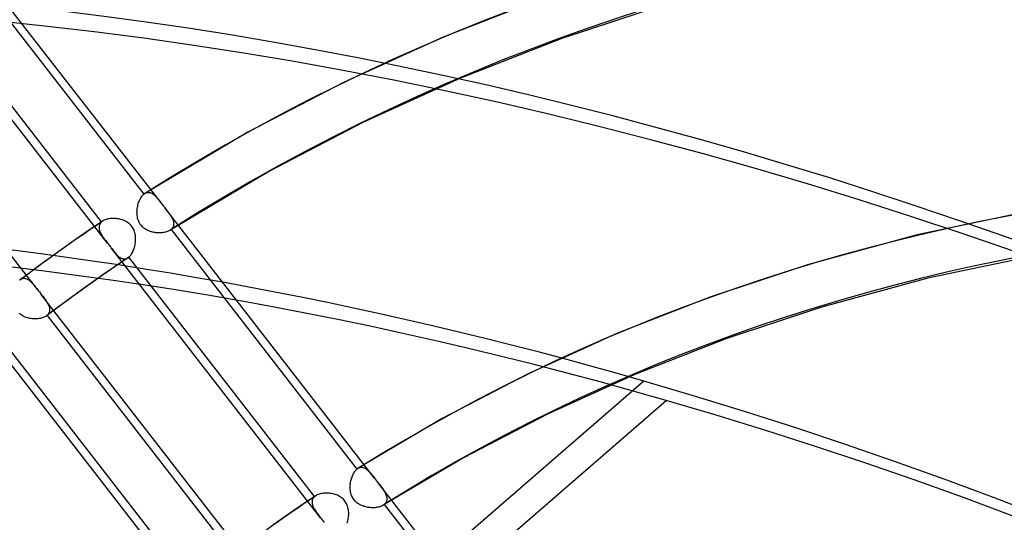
# Model space of a CAD drawing. Header units: millimetres. Extents: x -138 to 135, y -173 to 171.
# Tile 65 of 95: x -16 to 6, y 82 to 93. Entities that reach past the tile are written whole.
import ezdxf

# ---------------------------------------------------------------- set-up
doc = ezdxf.new("R2010")
doc.units = ezdxf.units.MM
doc.layers.add('MAIN-1', color=7, linetype='Continuous')

msp = doc.modelspace()

# ---------------------------------------------------------------- linework, layer by layer
at = {"layer": 'MAIN-1'}
for p, q in [((-13.322, 89.29), (-18.019, 95.342)), ((-17.883, 94.862), (-13.716, 89.492)), ((-14.528, 88.396), (-19.222, 94.446)), ((-14.661, 88.873), (-18.826, 94.24)), ((-4.683, 93.921), (-7.005, 93.012)), ((-1.981, 93.762), (-4.344, 92.98)), ((-16.098, 87.355), (-20.793, 93.405)), ((-7.005, 93.012), (-9.238, 91.999)), ((-4.344, 92.98), (-6.616, 92.091)), ((-6.616, 92.091), (-8.8, 91.1)), ((-9.238, 91.999), (-11.382, 90.884)), ((-8.8, 91.1), (-10.897, 90.009)), ((-11.382, 90.884), (-13.691, 89.511)), ((-10.897, 90.009), (-13.13, 88.683)), ((-13.781, 89.413), (-13.769, 89.432)), ((-13.769, 89.432), (-13.756, 89.449)), ((-13.756, 89.449), (-13.743, 89.465)), ((-13.743, 89.465), (-13.73, 89.479)), ((-13.73, 89.479), (-13.716, 89.492)), ((-13.716, 89.492), (-13.712, 89.496)), ((-13.712, 89.496), (-13.708, 89.499)), ((-13.708, 89.499), (-13.704, 89.502)), ((-13.704, 89.502), (-13.699, 89.505)), ((-13.699, 89.505), (-13.695, 89.508)), ((-13.695, 89.508), (-13.691, 89.511)), ((-13.691, 89.511), (-13.676, 89.519)), ((-13.676, 89.519), (-13.661, 89.526)), ((-13.661, 89.526), (-13.645, 89.531)), ((-13.645, 89.531), (-13.63, 89.534)), ((-13.63, 89.534), (-13.614, 89.535)), ((-13.614, 89.535), (-13.599, 89.534)), ((-13.599, 89.534), (-13.583, 89.532)), ((-13.583, 89.532), (-13.568, 89.527)), ((-13.568, 89.527), (-13.553, 89.522)), ((-13.553, 89.522), (-13.538, 89.514)), ((-13.538, 89.514), (-13.522, 89.505)), ((-13.522, 89.505), (-13.507, 89.495)), ((-13.507, 89.495), (-13.492, 89.483)), ((-13.492, 89.483), (-13.477, 89.47)), ((-13.477, 89.47), (-13.462, 89.456)), ((-13.462, 89.456), (-13.447, 89.441)), ((-13.447, 89.441), (-13.433, 89.425)), ((-13.433, 89.425), (-13.418, 89.408)), ((-13.857, 89.202), (-13.852, 89.228)), ((-13.852, 89.228), (-13.846, 89.254)), ((-13.846, 89.254), (-13.839, 89.279)), ((-13.839, 89.279), (-13.831, 89.304)), ((-13.831, 89.304), (-13.822, 89.327)), ((-13.822, 89.327), (-13.813, 89.35)), ((-13.813, 89.35), (-13.803, 89.372)), ((-13.803, 89.372), (-13.792, 89.393)), ((-13.792, 89.393), (-13.781, 89.413)), ((-13.418, 89.408), (-13.402, 89.39)), ((-13.402, 89.39), (-13.387, 89.372)), ((-13.387, 89.372), (-13.371, 89.352)), ((-13.371, 89.352), (-13.355, 89.332)), ((-13.355, 89.332), (-13.339, 89.311)), ((-13.339, 89.311), (-13.323, 89.29)), ((-13.323, 89.29), (-13.309, 89.272)), ((-13.309, 89.272), (-13.295, 89.254)), ((-13.295, 89.254), (-13.281, 89.236)), ((-13.281, 89.236), (-13.267, 89.218)), ((-13.267, 89.218), (-13.253, 89.2)), ((-13.868, 89.095), (-13.867, 89.122)), ((-13.867, 89.067), (-13.868, 89.095)), ((-13.867, 89.122), (-13.864, 89.149)), ((-13.866, 89.04), (-13.867, 89.067)), ((-13.863, 89.013), (-13.866, 89.04)), ((-13.864, 89.149), (-13.861, 89.176)), ((-13.859, 88.985), (-13.863, 89.013)), ((-13.861, 89.176), (-13.857, 89.202)), ((-13.854, 88.959), (-13.859, 88.985)), ((-13.253, 89.2), (-13.239, 89.182)), ((-13.239, 89.182), (-13.222, 89.16)), ((-8.542, 83.13), (-13.239, 89.182)), ((-13.222, 89.16), (-13.205, 89.139)), ((-13.205, 89.139), (-13.189, 89.118)), ((-13.189, 89.118), (-13.174, 89.097)), ((-13.174, 89.097), (-13.159, 89.076)), ((-13.159, 89.076), (-13.144, 89.056)), ((-13.144, 89.056), (-13.13, 89.036)), ((-13.13, 89.036), (-13.117, 89.016)), ((-13.117, 89.016), (-13.105, 88.996)), ((-13.105, 88.996), (-13.093, 88.977)), ((6.19, 89.12), (3.629, 88.58)), ((-14.64, 88.89), (-14.932, 88.692)), ((-14.719, 88.768), (-14.72, 88.75)), ((-14.716, 88.784), (-14.719, 88.768)), ((-14.711, 88.801), (-14.716, 88.784)), ((-14.705, 88.817), (-14.711, 88.801)), ((-14.697, 88.832), (-14.705, 88.817)), ((-14.687, 88.846), (-14.697, 88.832)), ((-14.675, 88.86), (-14.687, 88.846)), ((-14.661, 88.873), (-14.675, 88.86)), ((-14.658, 88.876), (-14.661, 88.873)), ((-14.654, 88.879), (-14.658, 88.876)), ((-14.651, 88.882), (-14.654, 88.879)), ((-14.647, 88.885), (-14.651, 88.882)), ((-14.643, 88.887), (-14.647, 88.885)), ((-14.639, 88.89), (-14.643, 88.887)), ((-14.622, 88.901), (-14.639, 88.89)), ((-14.603, 88.91), (-14.622, 88.901)), ((-14.583, 88.919), (-14.603, 88.91)), ((-14.562, 88.927), (-14.583, 88.919)), ((-14.54, 88.933), (-14.562, 88.927)), ((-14.517, 88.939), (-14.54, 88.933)), ((-14.492, 88.943), (-14.517, 88.939)), ((-14.467, 88.947), (-14.492, 88.943)), ((-14.442, 88.949), (-14.467, 88.947)), ((-14.416, 88.95), (-14.442, 88.949)), ((-14.389, 88.951), (-14.416, 88.95)), ((-14.363, 88.95), (-14.389, 88.951)), ((-14.336, 88.948), (-14.363, 88.95)), ((-14.309, 88.944), (-14.336, 88.948)), ((-14.282, 88.94), (-14.309, 88.944)), ((-14.255, 88.935), (-14.282, 88.94)), ((-14.229, 88.928), (-14.255, 88.935)), ((-14.203, 88.92), (-14.229, 88.928)), ((-14.177, 88.911), (-14.203, 88.92)), ((-14.152, 88.901), (-14.177, 88.911)), ((-14.128, 88.89), (-14.152, 88.901)), ((-14.104, 88.877), (-14.128, 88.89)), ((-14.081, 88.863), (-14.104, 88.877)), ((-14.059, 88.847), (-14.081, 88.863)), ((-14.038, 88.83), (-14.059, 88.847)), ((-14.018, 88.812), (-14.038, 88.83)), ((-14, 88.792), (-14.018, 88.812)), ((-13.983, 88.772), (-14, 88.792)), ((-13.968, 88.75), (-13.983, 88.772)), ((-13.847, 88.932), (-13.854, 88.959)), ((-13.838, 88.906), (-13.847, 88.932)), ((-13.828, 88.881), (-13.838, 88.906)), ((-13.816, 88.857), (-13.828, 88.881)), ((-13.802, 88.833), (-13.816, 88.857)), ((-13.787, 88.811), (-13.802, 88.833)), ((-13.77, 88.79), (-13.787, 88.811)), ((-13.752, 88.77), (-13.77, 88.79)), ((-13.732, 88.751), (-13.752, 88.77)), ((-13.093, 88.977), (-13.083, 88.957)), ((-13.083, 88.957), (-13.074, 88.938)), ((-13.074, 88.938), (-13.065, 88.919)), ((-13.065, 88.919), (-13.058, 88.9)), ((-13.053, 88.775), (-13.059, 88.759)), ((-13.058, 88.9), (-13.053, 88.881)), ((-13.053, 88.881), (-13.049, 88.862)), ((-13.049, 88.792), (-13.053, 88.775)), ((-13.049, 88.862), (-13.046, 88.844)), ((-13.046, 88.809), (-13.049, 88.792)), ((-13.046, 88.844), (-13.045, 88.826)), ((-13.045, 88.826), (-13.046, 88.809)), ((-14.932, 88.692), (-15.222, 88.491)), ((-14.72, 88.75), (-14.719, 88.733)), ((-14.719, 88.733), (-14.716, 88.715)), ((-14.716, 88.715), (-14.713, 88.696)), ((-14.713, 88.696), (-14.707, 88.678)), ((-14.707, 88.678), (-14.7, 88.659)), ((-14.7, 88.659), (-14.692, 88.64)), ((-14.692, 88.64), (-14.683, 88.621)), ((-14.683, 88.621), (-14.673, 88.601)), ((-14.673, 88.601), (-14.661, 88.582)), ((-14.661, 88.582), (-14.649, 88.562)), ((-14.649, 88.562), (-14.636, 88.543)), ((-14.636, 88.543), (-14.623, 88.523)), ((-13.954, 88.727), (-13.968, 88.75)), ((-13.942, 88.703), (-13.954, 88.727)), ((-13.931, 88.678), (-13.942, 88.703)), ((-13.922, 88.652), (-13.931, 88.678)), ((-13.915, 88.626), (-13.922, 88.652)), ((-13.909, 88.6), (-13.915, 88.626)), ((-13.904, 88.573), (-13.909, 88.6)), ((-13.901, 88.546), (-13.904, 88.573)), ((-13.899, 88.519), (-13.901, 88.546)), ((-13.711, 88.734), (-13.732, 88.751)), ((-13.689, 88.718), (-13.711, 88.734)), ((-13.666, 88.704), (-13.689, 88.718)), ((-13.643, 88.69), (-13.666, 88.704)), ((-13.618, 88.679), (-13.643, 88.69)), ((-13.593, 88.668), (-13.618, 88.679)), ((-13.568, 88.659), (-13.593, 88.668)), ((-13.542, 88.651), (-13.568, 88.659)), ((-13.516, 88.644), (-13.542, 88.651)), ((-13.49, 88.638), (-13.516, 88.644)), ((-13.463, 88.634), (-13.49, 88.638)), ((-13.436, 88.63), (-13.463, 88.634)), ((-13.41, 88.628), (-13.436, 88.63)), ((-13.383, 88.626), (-13.41, 88.628)), ((-13.356, 88.626), (-13.383, 88.626)), ((-13.33, 88.627), (-13.356, 88.626)), ((-13.304, 88.629), (-13.33, 88.627)), ((-13.279, 88.632), (-13.304, 88.629)), ((-13.255, 88.636), (-13.279, 88.632)), ((-13.231, 88.641), (-13.255, 88.636)), ((-13.209, 88.647), (-13.231, 88.641)), ((-13.187, 88.655), (-13.209, 88.647)), ((-13.167, 88.663), (-13.187, 88.655)), ((-13.148, 88.672), (-13.167, 88.663)), ((-13.13, 88.682), (-13.148, 88.672)), ((-13.126, 88.685), (-13.13, 88.682)), ((-13.121, 88.689), (-13.126, 88.685)), ((-13.116, 88.692), (-13.121, 88.689)), ((-13.112, 88.695), (-13.116, 88.692)), ((-13.107, 88.699), (-13.112, 88.695)), ((-13.103, 88.702), (-13.107, 88.699)), ((-13.089, 88.716), (-13.103, 88.702)), ((-13.103, 88.702), (-8.936, 83.332)), ((-13.078, 88.73), (-13.089, 88.716)), ((-13.068, 88.744), (-13.078, 88.73)), ((-13.059, 88.759), (-13.068, 88.744)), ((3.629, 88.58), (1.166, 87.912)), ((-15.222, 88.491), (-15.572, 88.244)), ((-14.623, 88.523), (-14.608, 88.502)), ((-14.608, 88.502), (-14.593, 88.482)), ((-14.593, 88.482), (-14.578, 88.461)), ((-14.578, 88.461), (-14.561, 88.44)), ((-14.561, 88.44), (-14.545, 88.418)), ((-14.545, 88.418), (-14.528, 88.397)), ((-14.528, 88.397), (-14.514, 88.378)), ((-14.514, 88.378), (-14.5, 88.36)), ((-14.5, 88.36), (-14.486, 88.342)), ((-14.486, 88.342), (-14.472, 88.324)), ((-14.472, 88.324), (-14.458, 88.306)), ((-13.925, 88.304), (-13.918, 88.33)), ((-13.918, 88.33), (-13.912, 88.357)), ((-13.912, 88.357), (-13.908, 88.383)), ((-13.908, 88.383), (-13.904, 88.41)), ((-13.904, 88.41), (-13.901, 88.438)), ((-13.901, 88.438), (-13.899, 88.465)), ((-13.899, 88.492), (-13.899, 88.519)), ((-13.899, 88.465), (-13.899, 88.492)), ((-15.572, 88.244), (-15.92, 87.994)), ((-14.458, 88.306), (-14.444, 88.289)), ((-14.444, 88.289), (-14.427, 88.267)), ((-9.75, 82.239), (-14.444, 88.289)), ((-14.427, 88.267), (-14.411, 88.246)), ((-14.411, 88.246), (-14.395, 88.226)), ((-14.395, 88.226), (-14.379, 88.206)), ((-14.379, 88.206), (-14.363, 88.187)), ((-14.363, 88.187), (-14.348, 88.169)), ((-14.348, 88.169), (-14.333, 88.152)), ((-14.333, 88.152), (-14.317, 88.135)), ((-14.317, 88.135), (-14.302, 88.12)), ((-14.302, 88.12), (-14.287, 88.106)), ((-14.287, 88.106), (-14.272, 88.093)), ((-14.035, 88.097), (-14.021, 88.112)), ((-14.021, 88.112), (-14.008, 88.128)), ((-14.008, 88.128), (-13.996, 88.146)), ((-13.996, 88.146), (-13.983, 88.165)), ((-13.983, 88.165), (-13.972, 88.186)), ((-13.972, 88.186), (-13.961, 88.207)), ((-13.961, 88.207), (-13.951, 88.23)), ((-13.951, 88.23), (-13.941, 88.254)), ((-13.941, 88.254), (-13.933, 88.279)), ((-13.933, 88.279), (-13.925, 88.304)), ((6.369, 88.136), (3.863, 87.608)), ((-15.92, 87.994), (-16.205, 87.786)), ((-14.069, 88.068), (-14.361, 87.871)), ((-14.272, 88.093), (-14.256, 88.081)), ((-14.256, 88.081), (-14.241, 88.071)), ((-14.241, 88.071), (-14.226, 88.062)), ((-14.226, 88.062), (-14.21, 88.054)), ((-14.21, 88.054), (-14.195, 88.049)), ((-14.195, 88.049), (-14.179, 88.044)), ((-14.179, 88.044), (-14.163, 88.042)), ((-14.163, 88.042), (-14.148, 88.042)), ((-14.148, 88.042), (-14.132, 88.043)), ((-14.132, 88.043), (-14.116, 88.046)), ((-14.116, 88.046), (-14.1, 88.052)), ((-14.1, 88.052), (-14.085, 88.059)), ((-14.085, 88.059), (-14.07, 88.068)), ((-14.07, 88.068), (-14.066, 88.07)), ((-14.066, 88.07), (-14.063, 88.073)), ((-14.063, 88.073), (-14.059, 88.076)), ((-14.059, 88.076), (-14.056, 88.078)), ((-14.056, 88.078), (-14.052, 88.081)), ((-14.052, 88.081), (-14.049, 88.084)), ((-14.049, 88.084), (-14.035, 88.097)), ((-9.884, 82.717), (-14.049, 88.084)), ((1.166, 87.912), (-1.003, 87.194)), ((-16.205, 87.786), (-16.487, 87.576)), ((-14.65, 87.671), (-14.993, 87.429)), ((-14.361, 87.871), (-14.65, 87.671)), ((-16.499, 87.567), (-16.497, 87.568)), ((-16.497, 87.568), (-16.495, 87.57)), ((-16.495, 87.57), (-16.493, 87.571)), ((-16.493, 87.571), (-16.491, 87.573)), ((-16.491, 87.573), (-16.489, 87.575)), ((-16.489, 87.575), (-16.487, 87.576)), ((-16.487, 87.576), (-16.472, 87.586)), ((-16.472, 87.586), (-16.456, 87.595)), ((-16.456, 87.595), (-16.441, 87.601)), ((-16.441, 87.601), (-16.425, 87.605)), ((-16.425, 87.605), (-16.41, 87.608)), ((-16.41, 87.608), (-16.394, 87.608)), ((-16.394, 87.608), (-16.378, 87.607)), ((-16.378, 87.607), (-16.362, 87.604)), ((-16.362, 87.604), (-16.347, 87.599)), ((-16.347, 87.599), (-16.331, 87.592)), ((-16.331, 87.592), (-16.316, 87.584)), ((-16.316, 87.584), (-16.3, 87.575)), ((-16.3, 87.575), (-16.285, 87.564)), ((-16.285, 87.564), (-16.27, 87.552)), ((-16.27, 87.552), (-16.255, 87.538)), ((-16.255, 87.538), (-16.24, 87.524)), ((-16.24, 87.524), (-16.225, 87.509)), ((-16.225, 87.509), (-16.21, 87.492)), ((-16.21, 87.492), (-16.194, 87.475)), ((-16.194, 87.475), (-16.179, 87.457)), ((-16.179, 87.457), (-16.164, 87.438)), ((-16.164, 87.438), (-16.148, 87.419)), ((3.863, 87.608), (1.456, 86.955)), ((-16.148, 87.419), (-16.132, 87.398)), ((-16.132, 87.398), (-16.115, 87.377)), ((-16.115, 87.377), (-16.099, 87.356)), ((-16.099, 87.356), (-16.085, 87.338)), ((-16.085, 87.338), (-16.071, 87.32)), ((-16.071, 87.32), (-16.057, 87.302)), ((-16.057, 87.302), (-16.043, 87.284)), ((-16.043, 87.284), (-16.029, 87.266)), ((-16.029, 87.266), (-16.015, 87.248)), ((-16.015, 87.248), (-15.998, 87.226)), ((-11.32, 81.198), (-16.015, 87.248)), ((-15.998, 87.226), (-15.982, 87.205)), ((-14.993, 87.429), (-15.333, 87.185)), ((-15.982, 87.205), (-15.966, 87.184)), ((-15.966, 87.184), (-15.95, 87.164)), ((-15.95, 87.164), (-15.935, 87.143)), ((-15.935, 87.143), (-15.921, 87.123)), ((-15.921, 87.123), (-15.908, 87.103)), ((-15.908, 87.103), (-15.895, 87.084)), ((-15.895, 87.084), (-15.883, 87.064)), ((-15.883, 87.064), (-15.872, 87.045)), ((-15.872, 87.045), (-15.862, 87.026)), ((-15.862, 87.026), (-15.853, 87.007)), ((-15.853, 87.007), (-15.845, 86.988)), ((-15.333, 87.185), (-15.616, 86.977)), ((-1.003, 87.194), (-3.091, 86.377)), ((-16.49, 86.803), (-16.511, 86.82)), ((-16.469, 86.787), (-16.49, 86.803)), ((-16.446, 86.772), (-16.469, 86.787)), ((-15.616, 86.977), (-15.898, 86.768)), ((-15.888, 86.776), (-15.89, 86.774)), ((-15.886, 86.777), (-15.888, 86.776)), ((-15.872, 86.79), (-15.886, 86.777)), ((-15.886, 86.777), (-11.721, 81.41)), ((-15.861, 86.804), (-15.872, 86.79)), ((-15.851, 86.818), (-15.861, 86.804)), ((-15.842, 86.833), (-15.851, 86.818)), ((-15.845, 86.988), (-15.838, 86.97)), ((-15.836, 86.849), (-15.842, 86.833)), ((-15.838, 86.97), (-15.833, 86.951)), ((-15.831, 86.865), (-15.836, 86.849)), ((-15.833, 86.951), (-15.83, 86.933)), ((-15.828, 86.881), (-15.831, 86.865)), ((-15.83, 86.933), (-15.828, 86.916)), ((-15.828, 86.916), (-15.827, 86.898)), ((-15.827, 86.898), (-15.828, 86.881)), ((1.456, 86.955), (-0.664, 86.253)), ((-16.423, 86.759), (-16.446, 86.772)), ((-16.399, 86.748), (-16.423, 86.759)), ((-16.374, 86.737), (-16.399, 86.748)), ((-16.349, 86.728), (-16.374, 86.737)), ((-16.324, 86.721), (-16.349, 86.728)), ((-16.298, 86.714), (-16.324, 86.721)), ((-16.272, 86.709), (-16.298, 86.714)), ((-16.245, 86.704), (-16.272, 86.709)), ((-16.219, 86.701), (-16.245, 86.704)), ((-16.192, 86.699), (-16.219, 86.701)), ((-16.166, 86.698), (-16.192, 86.699)), ((-16.139, 86.698), (-16.166, 86.698)), ((-16.113, 86.699), (-16.139, 86.698)), ((-16.088, 86.701), (-16.113, 86.699)), ((-16.063, 86.705), (-16.088, 86.701)), ((-16.038, 86.709), (-16.063, 86.705)), ((-16.015, 86.714), (-16.038, 86.709)), ((-15.993, 86.721), (-16.015, 86.714)), ((-15.971, 86.728), (-15.993, 86.721)), ((-15.951, 86.737), (-15.971, 86.728)), ((-15.932, 86.746), (-15.951, 86.737)), ((-15.914, 86.756), (-15.932, 86.746)), ((-15.898, 86.767), (-15.914, 86.756)), ((-15.896, 86.769), (-15.898, 86.767)), ((-15.894, 86.771), (-15.896, 86.769)), ((-15.892, 86.772), (-15.894, 86.771)), ((-15.89, 86.774), (-15.892, 86.772)), ((-3.091, 86.377), (-5.099, 85.465)), ((-12.483, 80.25), (-17.18, 86.303)), ((-0.664, 86.253), (-2.702, 85.456)), ((-12.61, 80.718), (-16.777, 86.089)), ((-5.099, 85.465), (-7.028, 84.463)), ((-2.702, 85.456), (-4.662, 84.566)), ((-2.5, 85.304), (-26, 64.952)), ((-26, 64.086), (-2, 84.87)), ((-4.662, 84.566), (-6.543, 83.588)), ((-7.028, 84.463), (-8.91, 83.351)), ((-6.543, 83.588), (-8.351, 82.521)), ((-9.007, 83.241), (-8.996, 83.259)), ((-8.996, 83.259), (-8.985, 83.276)), ((-8.985, 83.276), (-8.973, 83.292)), ((-8.973, 83.292), (-8.961, 83.306)), ((-8.961, 83.306), (-8.948, 83.32)), ((-8.948, 83.32), (-8.936, 83.332)), ((-8.936, 83.332), (-8.931, 83.335)), ((-8.931, 83.335), (-8.927, 83.339)), ((-8.927, 83.339), (-8.923, 83.342)), ((-8.923, 83.342), (-8.918, 83.345)), ((-8.918, 83.345), (-8.914, 83.348)), ((-8.914, 83.348), (-8.909, 83.351)), ((-8.909, 83.351), (-8.894, 83.359)), ((-8.894, 83.359), (-8.879, 83.366)), ((-8.879, 83.366), (-8.864, 83.371)), ((-8.864, 83.371), (-8.849, 83.373)), ((-8.849, 83.373), (-8.833, 83.374)), ((-8.833, 83.374), (-8.818, 83.374)), ((-8.818, 83.374), (-8.802, 83.371)), ((-8.802, 83.371), (-8.787, 83.367)), ((-8.787, 83.367), (-8.772, 83.361)), ((-8.772, 83.361), (-8.757, 83.353)), ((-8.757, 83.353), (-8.741, 83.344)), ((-8.741, 83.344), (-8.726, 83.334)), ((-8.726, 83.334), (-8.712, 83.322)), ((-8.712, 83.322), (-8.697, 83.31)), ((-8.697, 83.31), (-8.682, 83.296)), ((-8.682, 83.296), (-8.667, 83.281)), ((-8.667, 83.281), (-8.652, 83.265)), ((-8.652, 83.265), (-8.637, 83.248)), ((-8.637, 83.248), (-8.622, 83.23)), ((-9.081, 83.017), (-9.077, 83.042)), ((-9.077, 83.042), (-9.072, 83.066)), ((-9.072, 83.066), (-9.066, 83.09)), ((-9.066, 83.09), (-9.06, 83.114)), ((-9.06, 83.114), (-9.053, 83.137)), ((-9.053, 83.137), (-9.045, 83.159)), ((-9.045, 83.159), (-9.036, 83.181)), ((-9.036, 83.181), (-9.027, 83.202)), ((-9.027, 83.202), (-9.017, 83.222)), ((-9.017, 83.222), (-9.007, 83.241)), ((-8.622, 83.23), (-8.607, 83.211)), ((-8.607, 83.211), (-8.591, 83.192)), ((-8.591, 83.192), (-8.575, 83.172)), ((-8.575, 83.172), (-8.559, 83.151)), ((-8.559, 83.151), (-8.542, 83.13)), ((-8.542, 83.13), (-8.529, 83.112)), ((-8.529, 83.112), (-8.515, 83.094)), ((-8.515, 83.094), (-8.501, 83.076)), ((-8.501, 83.076), (-8.487, 83.058)), ((-8.487, 83.058), (-8.473, 83.04)), ((-8.473, 83.04), (-8.459, 83.022)), ((-8.459, 83.022), (-8.442, 83)), ((-3.761, 76.968), (-8.459, 83.022)), ((-9.087, 82.941), (-9.086, 82.967)), ((-9.087, 82.916), (-9.087, 82.941)), ((-9.087, 82.89), (-9.087, 82.916)), ((-9.085, 82.865), (-9.087, 82.89)), ((-9.086, 82.967), (-9.084, 82.992)), ((-9.081, 82.839), (-9.085, 82.865)), ((-9.084, 82.992), (-9.081, 83.017)), ((-9.077, 82.814), (-9.081, 82.839)), ((-9.071, 82.789), (-9.077, 82.814)), ((-8.442, 83), (-8.425, 82.979)), ((-8.425, 82.979), (-8.409, 82.958)), ((-8.409, 82.958), (-8.394, 82.937)), ((-8.394, 82.937), (-8.378, 82.916)), ((-8.378, 82.916), (-8.364, 82.896)), ((-8.364, 82.896), (-8.35, 82.876)), ((-8.35, 82.876), (-8.337, 82.856)), ((-8.337, 82.856), (-8.325, 82.836)), ((-8.325, 82.836), (-8.313, 82.816)), ((-8.313, 82.816), (-8.303, 82.797)), ((-9.862, 82.734), (-10.154, 82.536)), ((-9.94, 82.619), (-9.942, 82.604)), ((-9.942, 82.604), (-9.942, 82.587)), ((-9.942, 82.587), (-9.941, 82.571)), ((-9.937, 82.635), (-9.94, 82.619)), ((-9.932, 82.65), (-9.937, 82.635)), ((-9.925, 82.664), (-9.932, 82.65)), ((-9.917, 82.678), (-9.925, 82.664)), ((-9.908, 82.692), (-9.917, 82.678)), ((-9.897, 82.705), (-9.908, 82.692)), ((-9.884, 82.717), (-9.897, 82.705)), ((-9.88, 82.72), (-9.884, 82.717)), ((-9.877, 82.723), (-9.88, 82.72)), ((-9.873, 82.725), (-9.877, 82.723)), ((-9.869, 82.728), (-9.873, 82.725)), ((-9.865, 82.731), (-9.869, 82.728)), ((-9.861, 82.734), (-9.865, 82.731)), ((-9.844, 82.744), (-9.861, 82.734)), ((-9.825, 82.754), (-9.844, 82.744)), ((-9.805, 82.763), (-9.825, 82.754)), ((-9.784, 82.77), (-9.805, 82.763)), ((-9.762, 82.777), (-9.784, 82.77)), ((-9.738, 82.782), (-9.762, 82.777)), ((-9.714, 82.787), (-9.738, 82.782)), ((-9.689, 82.79), (-9.714, 82.787)), ((-9.664, 82.793), (-9.689, 82.79)), ((-9.638, 82.794), (-9.664, 82.793)), ((-9.611, 82.794), (-9.638, 82.794)), ((-9.584, 82.793), (-9.611, 82.794)), ((-9.557, 82.791), (-9.584, 82.793)), ((-9.531, 82.788), (-9.557, 82.791)), ((-9.504, 82.783), (-9.531, 82.788)), ((-9.477, 82.778), (-9.504, 82.783)), ((-9.45, 82.771), (-9.477, 82.778)), ((-9.424, 82.763), (-9.45, 82.771)), ((-9.399, 82.754), (-9.424, 82.763)), ((-9.374, 82.744), (-9.399, 82.754)), ((-9.35, 82.733), (-9.374, 82.744)), ((-9.326, 82.72), (-9.35, 82.733)), ((-9.303, 82.706), (-9.326, 82.72)), ((-9.281, 82.69), (-9.303, 82.706)), ((-9.26, 82.673), (-9.281, 82.69)), ((-9.24, 82.655), (-9.26, 82.673)), ((-9.222, 82.635), (-9.24, 82.655)), ((-9.205, 82.614), (-9.222, 82.635)), ((-9.19, 82.593), (-9.205, 82.614)), ((-9.176, 82.57), (-9.19, 82.593)), ((-9.064, 82.765), (-9.071, 82.789)), ((-9.056, 82.741), (-9.064, 82.765)), ((-9.046, 82.717), (-9.056, 82.741)), ((-9.034, 82.695), (-9.046, 82.717)), ((-9.022, 82.673), (-9.034, 82.695)), ((-9.007, 82.652), (-9.022, 82.673)), ((-8.992, 82.632), (-9.007, 82.652)), ((-8.975, 82.613), (-8.992, 82.632)), ((-8.957, 82.596), (-8.975, 82.613)), ((-8.938, 82.579), (-8.957, 82.596)), ((-8.918, 82.564), (-8.938, 82.579)), ((-8.303, 82.797), (-8.293, 82.777)), ((-8.287, 82.583), (-8.297, 82.569)), ((-8.293, 82.777), (-8.285, 82.758)), ((-8.279, 82.599), (-8.287, 82.583)), ((-8.285, 82.758), (-8.278, 82.739)), ((-8.273, 82.615), (-8.279, 82.599)), ((-8.278, 82.739), (-8.272, 82.72)), ((-8.268, 82.631), (-8.273, 82.615)), ((-8.272, 82.72), (-8.268, 82.702)), ((-8.268, 82.702), (-8.266, 82.684)), ((-8.266, 82.648), (-8.268, 82.631)), ((-8.266, 82.684), (-8.265, 82.666)), ((-8.265, 82.666), (-8.266, 82.648)), ((-10.154, 82.536), (-10.445, 82.336)), ((-9.941, 82.571), (-9.938, 82.554)), ((-9.938, 82.554), (-9.934, 82.537)), ((-9.934, 82.537), (-9.929, 82.52)), ((-9.929, 82.52), (-9.923, 82.502)), ((-9.923, 82.502), (-9.915, 82.484)), ((-9.915, 82.484), (-9.907, 82.467)), ((-9.907, 82.467), (-9.897, 82.449)), ((-9.897, 82.449), (-9.887, 82.431)), ((-9.887, 82.431), (-9.876, 82.412)), ((-9.876, 82.412), (-9.864, 82.394)), ((-9.864, 82.394), (-9.852, 82.376)), ((-9.852, 82.376), (-9.839, 82.357)), ((-9.164, 82.546), (-9.176, 82.57)), ((-9.153, 82.521), (-9.164, 82.546)), ((-9.144, 82.495), (-9.153, 82.521)), ((-9.137, 82.469), (-9.144, 82.495)), ((-9.131, 82.443), (-9.137, 82.469)), ((-9.126, 82.416), (-9.131, 82.443)), ((-9.123, 82.389), (-9.126, 82.416)), ((-9.121, 82.362), (-9.123, 82.389)), ((-9.121, 82.335), (-9.121, 82.362)), ((-8.897, 82.55), (-8.918, 82.564)), ((-8.875, 82.537), (-8.897, 82.55)), ((-8.852, 82.525), (-8.875, 82.537)), ((-8.829, 82.515), (-8.852, 82.525)), ((-8.806, 82.505), (-8.829, 82.515)), ((-8.782, 82.497), (-8.806, 82.505)), ((-8.758, 82.49), (-8.782, 82.497)), ((-8.734, 82.483), (-8.758, 82.49)), ((-8.709, 82.478), (-8.734, 82.483)), ((-8.684, 82.474), (-8.709, 82.478)), ((-8.659, 82.47), (-8.684, 82.474)), ((-8.634, 82.468), (-8.659, 82.47)), ((-8.609, 82.466), (-8.634, 82.468)), ((-8.585, 82.466), (-8.609, 82.466)), ((-8.56, 82.466), (-8.585, 82.466)), ((-8.536, 82.467), (-8.56, 82.466)), ((-8.512, 82.47), (-8.536, 82.467)), ((-8.489, 82.473), (-8.512, 82.47)), ((-8.466, 82.477), (-8.489, 82.473)), ((-8.445, 82.482), (-8.466, 82.477)), ((-8.424, 82.488), (-8.445, 82.482)), ((-8.404, 82.495), (-8.424, 82.488)), ((-8.385, 82.503), (-8.404, 82.495)), ((-8.367, 82.511), (-8.385, 82.503)), ((-8.351, 82.521), (-8.367, 82.511)), ((-8.346, 82.524), (-8.351, 82.521)), ((-8.341, 82.527), (-8.346, 82.524)), ((-8.336, 82.531), (-8.341, 82.527)), ((-8.331, 82.534), (-8.336, 82.531)), ((-8.327, 82.538), (-8.331, 82.534)), ((-8.323, 82.542), (-8.327, 82.538)), ((-8.309, 82.555), (-8.323, 82.542)), ((-8.323, 82.542), (-4.154, 77.17)), ((-8.297, 82.569), (-8.309, 82.555)), ((-10.445, 82.336), (-10.796, 82.089)), ((-9.839, 82.357), (-9.825, 82.338)), ((-9.825, 82.338), (-9.811, 82.319)), ((-9.811, 82.319), (-9.796, 82.3)), ((-9.796, 82.3), (-9.781, 82.28)), ((-9.781, 82.28), (-9.766, 82.26)), ((-9.766, 82.26), (-9.75, 82.239)), ((-9.75, 82.239), (-9.736, 82.221)), ((-9.736, 82.221), (-9.722, 82.203)), ((-9.722, 82.203), (-9.708, 82.185)), ((-9.708, 82.185), (-9.694, 82.167)), ((-9.694, 82.167), (-9.68, 82.149)), ((-9.68, 82.149), (-9.666, 82.132)), ((-9.155, 82.122), (-9.148, 82.147)), ((-9.148, 82.147), (-9.141, 82.173)), ((-9.141, 82.173), (-9.135, 82.2)), ((-9.135, 82.2), (-9.13, 82.226)), ((-9.13, 82.226), (-9.126, 82.254)), ((-9.126, 82.254), (-9.123, 82.281)), ((-9.123, 82.281), (-9.121, 82.308)), ((-9.121, 82.308), (-9.121, 82.335))]:
    msp.add_line(p, q, dxfattribs=at)
for centre, major_axis, ratio, start_param, end_param in [((31.625, 27.388), (-65.793, 75.971), 0.75, -1.613948, -0.100196), ((25.225, 21.845), (-69.066, 79.751), 0.75, -1.615312, -0.098832), ((18.825, 16.303), (-72.339, 83.53), 0.75, -1.616769, -0.097375), ((31.625, 27.388), (65.138, -75.215), 0.75, 1.529278, 3.039764), ((25.225, 21.845), (68.411, -78.995), 0.75, 1.525999, 3.043043), ((18.825, 16.303), (71.685, -82.774), 0.75, 1.524784, 3.044257), ((12.425, 10.76), (-72.339, 83.53), 0.75, -1.616769, -0.097375), ((12.425, 10.76), (71.685, -82.774), 0.75, 1.524472, 3.04457), ((31.625, 27.388), (-60.686, 70.075), 0.75, -1.610102, -0.104042), ((31.625, 27.388), (60.032, -69.319), 0.75, 1.531844, 3.037198), ((6.025, 5.218), (-72.339, 83.53), 0.75, -1.616769, -0.097375), ((6.025, 5.218), (71.685, -82.774), 0.75, 1.524472, 3.04457), ((31.625, 27.388), (-55.58, 64.178), 0.75, -1.607127, -0.107017), ((31.625, 27.388), (54.925, -63.422), 0.75, 1.534887, 3.034154), ((31.625, 27.388), (-50.474, 58.282), 0.75, -1.60355, -0.110594), ((31.625, 27.388), (49.819, -57.526), 0.75, 1.538555, 3.030487), ((0, 0), (-68.084, 78.617), 0.75, -2.427868, 0.713724), ((-0.5, -0.433), (68.739, -79.373), 0.75, 0.713724, 3.418503), ((31.625, 27.388), (-45.367, 52.386), 0.75, -1.599167, -0.114977), ((31.625, 27.388), (44.713, -51.63), 0.75, 1.543061, 3.025981), ((-2, -1.732), (-65.465, 75.593), 0.75, -0.857072, 0.213273), ((-2.5, -2.165), (-66.12, 76.349), 0.75, -0.857072, 0), ((31.625, 27.388), (-40.261, 46.49), 0.75, -1.59367, -0.120474), ((31.625, 27.388), (-50.474, 58.282), 0.75, -0.09113, -0.052217), ((31.625, 27.388), (39.607, -45.734), 0.75, 1.54873, 3.020312), ((31.625, 27.388), (49.819, -57.526), 0.75, 3.050207, 3.089631), ((-11.043, -35.838), (-27.683, 124.356), 0.352244, -0.851339, -0.275879), ((-11.957, -36.042), (27.683, -124.356), 0.352244, 2.290254, 2.865713), ((-2.5, -2.165), (-66.12, 76.349), 0.75, -2.427868, -0.857072), ((-2, -1.732), (-65.465, 75.593), 0.75, -2.427868, -0.857072), ((31.625, 27.388), (-45.367, 52.386), 0.75, -0.09332, -0.050027)]:
    msp.add_ellipse(centre, major_axis=major_axis, ratio=ratio, start_param=start_param, end_param=end_param, dxfattribs=at)

doc.saveas('drawing.dxf')
